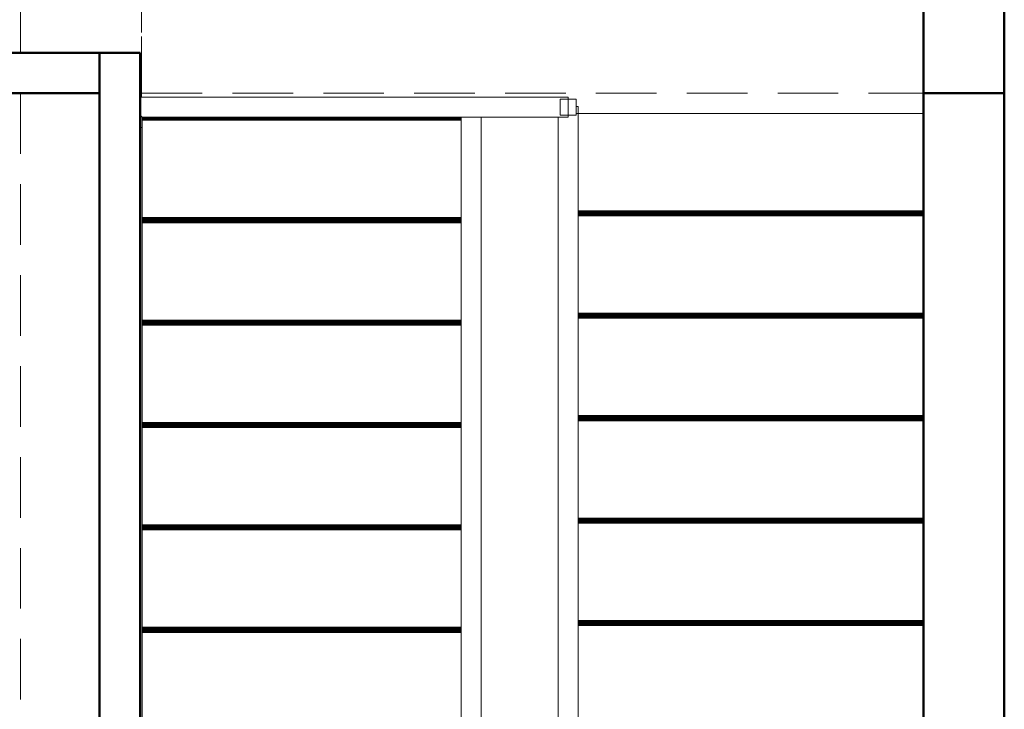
# Model space of a CAD drawing. Header units: millimetres. Extents: x 26623 to 48924, y 4737 to 39091.
# Tile 8 of 91: x 31425 to 33863, y 32144 to 33850. Entities that reach past the tile are written whole.
import ezdxf

# ---------------------------------------------------------------- set-up
doc = ezdxf.new("R2010")
doc.units = ezdxf.units.MM
doc.linetypes.add('ADSK_Штриховая_ш3 п1_5', pattern=[225, 150, -75])
for name, color, linetype, lineweight in [('A-COLS-____-MCUT', 52, 'Continuous', 50), ('A-COLS-____-OTLN', 52, 'Continuous', 20), ('A-DETL-____-MBND', 5, 'ADSK_Штриховая_ш3 п1_5', 20), ('A-GENM-____-OTLN', 13, 'Continuous', 20), ('A-PART-____-OTLN', 2, 'Continuous', 20), ('A-WALL-____-MCUT', 113, 'Continuous', 50), ('A-WALL-____-OTLN', 113, 'Continuous', 20), ('S-BEAM-____-OTLN', 12, 'Continuous', 20), ('S-STRS-____-OTLN', 31, 'Continuous', 20), ('Ограждение', 7, 'Continuous', 20)]:
    doc.layers.add(name, color=color, linetype=linetype, lineweight=lineweight)

# ---------------------------------------------------------------- blocks, each defined once
blk = doc.blocks.new('Прямая форма - V line-610356-В_Этаж 03_Водопровод')
at = {"layer": 'A-DETL-____-MBND', "color": 253}
for p, q in [((150, 4604), (150, 6540)), ((-150, 4604), (150, 4604)), ((50, 4304), (-150, 4304))]:
    blk.add_line(p, q, dxfattribs=at)
blk = doc.blocks.new('Прямая форма - BMR - 002-610357-В_Этаж 03_Водопровод')
blk.add_blockref('Прямая форма - V line-610356-В_Этаж 03_Водопровод', (0, 0))
blk = doc.blocks.new('Family - V line-611168-В_Этаж 03_Водопровод')
at = {"layer": 'S-STRS-____-OTLN', "color": 253}
for p, q in [((-695, 1245.5), (95, 1245.5)), ((-695, 1243.3), (95, 1243.3)), ((-695, 1241.2), (95, 1241.2)), ((-695, 1239.2), (95, 1239.2)), ((-695, 1237.4), (95, 1237.4)), ((-695, 1235.9), (95, 1235.9)), ((-695, 1234.6), (95, 1234.6)), ((-695, 1233.7), (95, 1233.7)), ((-695, 1233.2), (95, 1233.2)), ((-695, 1233), (95, 1233))]:
    blk.add_line(p, q, dxfattribs=at)
blk = doc.blocks.new('Family - Timber - Floor-611169-В_Этаж 03_Водопровод')
blk.add_blockref('Family - V line-611168-В_Этаж 03_Водопровод', (0, 0))
blk = doc.blocks.new('Family - V line-611170-В_Этаж 03_Водопровод')
at = {"layer": 'S-STRS-____-OTLN', "color": 253}
for p, q in [((-695, 738.8), (95, 738.8)), ((-695, 736.6), (95, 736.6)), ((-695, 734.5), (95, 734.5)), ((-695, 732.6), (95, 732.6)), ((-695, 730.8), (95, 730.8)), ((-695, 729.2), (95, 729.2)), ((-695, 728), (95, 728)), ((-695, 727.1), (95, 727.1)), ((-695, 726.5), (95, 726.5)), ((-695, 726.3), (95, 726.3))]:
    blk.add_line(p, q, dxfattribs=at)
blk = doc.blocks.new('Family - Timber - Floor-611171-В_Этаж 03_Водопровод')
blk.add_blockref('Family - V line-611170-В_Этаж 03_Водопровод', (0, 0))
blk = doc.blocks.new('Family - V line-611178-В_Этаж 03_Водопровод')
at = {"layer": 'S-STRS-____-OTLN', "color": 253}
for p, q in [((-695, -21.2), (95, -21.2)), ((-695, -23.4), (95, -23.4)), ((-695, -25.5), (95, -25.5)), ((-695, -27.4), (95, -27.4))]:
    blk.add_line(p, q, dxfattribs=at)
blk = doc.blocks.new('Family - Timber - Floor-611179-В_Этаж 03_Водопровод')
blk.add_blockref('Family - V line-611178-В_Этаж 03_Водопровод', (0, 0))
blk = doc.blocks.new('Family - V line-611180-В_Этаж 03_Водопровод')
at = {"layer": 'S-STRS-____-OTLN', "color": 253}
for p, q in [((-985, 975.2), (-1840, 975.2)), ((-985, 975), (-1840, 975)), ((-985, 974.4), (-1840, 974.4)), ((-985, 973.5), (-1840, 973.5)), ((-985, 972.3), (-1840, 972.3)), ((-985, 970.7), (-1840, 970.7)), ((-985, 968.9), (-1840, 968.9)), ((-985, 967), (-1840, 967)), ((-985, 964.9), (-1840, 964.9)), ((-985, 962.7), (-1840, 962.7))]:
    blk.add_line(p, q, dxfattribs=at)
blk = doc.blocks.new('Family - Timber - Floor-611181-В_Этаж 03_Водопровод')
blk.add_blockref('Family - V line-611180-В_Этаж 03_Водопровод', (0, 0))
blk = doc.blocks.new('Family - V line-611182-В_Этаж 03_Водопровод')
at = {"layer": 'S-STRS-____-OTLN', "color": 253}
for p, q in [((-1840, 215), (-1840, 215.2)), ((-985, 215.2), (-1840, 215.2)), ((-1840, 214.4), (-1840, 215)), ((-985, 215), (-1840, 215)), ((-985, 214.4), (-1840, 214.4)), ((-985, 213.5), (-1840, 213.5)), ((-985, 212.3), (-1840, 212.3)), ((-985, 210.7), (-1840, 210.7)), ((-985, 208.9), (-1840, 208.9)), ((-985, 207), (-1840, 207)), ((-985, 204.9), (-1840, 204.9)), ((-985, 202.7), (-1840, 202.7)), ((-985, -38.1), (-1840, -38.1))]:
    blk.add_line(p, q, dxfattribs=at)
blk = doc.blocks.new('Family - Timber - Floor-611183-В_Этаж 03_Водопровод')
blk.add_blockref('Family - V line-611182-В_Этаж 03_Водопровод', (0, 0))
blk = doc.blocks.new('Family - V line-611184-В_Этаж 03_Водопровод')
at = {"layer": 'S-STRS-____-OTLN', "color": 253}
for p, q in [((-695, 232.1), (95, 232.1)), ((-695, 230), (95, 230)), ((-695, 227.9), (95, 227.9)), ((-695, 225.9), (95, 225.9)), ((-695, 224.1), (95, 224.1)), ((-695, 222.6), (95, 222.6)), ((-695, 221.3), (95, 221.3)), ((-695, 220.4), (95, 220.4)), ((-695, 219.8), (95, 219.8)), ((-695, 219.6), (95, 219.6))]:
    blk.add_line(p, q, dxfattribs=at)
blk = doc.blocks.new('Family - Timber - Floor-611185-В_Этаж 03_Водопровод')
blk.add_blockref('Family - V line-611184-В_Этаж 03_Водопровод', (0, 0))
blk = doc.blocks.new('Family - V line-611186-В_Этаж 03_Водопровод')
at = {"layer": 'S-STRS-____-OTLN', "color": 253}
for p, q in [((-985, 1228.5), (-1840, 1228.5)), ((-985, 1228.3), (-1840, 1228.3)), ((-985, 1227.8), (-1840, 1227.8)), ((-985, 1226.9), (-1840, 1226.9)), ((-985, 1225.6), (-1840, 1225.6)), ((-985, 1224.1), (-1840, 1224.1)), ((-985, 1222.3), (-1840, 1222.3)), ((-985, 1220.3), (-1840, 1220.3)), ((-985, 1218.2), (-1840, 1218.2)), ((-985, 1216), (-1840, 1216))]:
    blk.add_line(p, q, dxfattribs=at)
blk = doc.blocks.new('Family - Timber - Floor-611187-В_Этаж 03_Водопровод')
blk.add_blockref('Family - V line-611186-В_Этаж 03_Водопровод', (0, 0))
blk = doc.blocks.new('Family - V line-611188-В_Этаж 03_Водопровод')
at = {"layer": 'S-STRS-____-OTLN', "color": 253}
for p, q in [((-985, 721.9), (-1840, 721.9)), ((-985, 721.7), (-1840, 721.7)), ((-985, 721.1), (-1840, 721.1)), ((-985, 720.2), (-1840, 720.2)), ((-985, 718.9), (-1840, 718.9)), ((-985, 717.4), (-1840, 717.4)), ((-985, 715.6), (-1840, 715.6)), ((-985, 713.6), (-1840, 713.6)), ((-985, 711.5), (-1840, 711.5)), ((-985, 709.4), (-1840, 709.4))]:
    blk.add_line(p, q, dxfattribs=at)
blk = doc.blocks.new('Family - Timber - Floor-611189-В_Этаж 03_Водопровод')
blk.add_blockref('Family - V line-611188-В_Этаж 03_Водопровод', (0, 0))
blk = doc.blocks.new('Family - V line-611194-В_Этаж 03_Водопровод')
at = {"layer": 'S-STRS-____-OTLN', "color": 253}
for p, q in [((-985, 468.5), (-1840, 468.5)), ((-985, 468.3), (-1840, 468.3)), ((-985, 467.8), (-1840, 467.8)), ((-985, 466.9), (-1840, 466.9)), ((-985, 465.6), (-1840, 465.6)), ((-985, 464.1), (-1840, 464.1)), ((-985, 462.3), (-1840, 462.3)), ((-985, 460.3), (-1840, 460.3)), ((-985, 458.2), (-1840, 458.2)), ((-985, 456), (-1840, 456))]:
    blk.add_line(p, q, dxfattribs=at)
blk = doc.blocks.new('Family - Timber - Floor-611195-В_Этаж 03_Водопровод')
blk.add_blockref('Family - V line-611194-В_Этаж 03_Водопровод', (0, 0))
blk = doc.blocks.new('Family - V line-611202-В_Этаж 03_Водопровод')
at = {"layer": 'S-STRS-____-OTLN', "color": 253}
for p, q in [((-695, 485.5), (95, 485.5)), ((-695, 483.3), (95, 483.3)), ((-695, 481.2), (95, 481.2)), ((-695, 479.2), (95, 479.2)), ((-695, 477.4), (95, 477.4)), ((-695, 475.9), (95, 475.9)), ((-695, 474.6), (95, 474.6)), ((-695, 473.7), (95, 473.7)), ((-695, 473.2), (95, 473.2)), ((-695, 473), (95, 473))]:
    blk.add_line(p, q, dxfattribs=at)
blk = doc.blocks.new('Family - Timber - Floor-611203-В_Этаж 03_Водопровод')
blk.add_blockref('Family - V line-611202-В_Этаж 03_Водопровод', (0, 0))
blk = doc.blocks.new('Family - V line-611236-В_Этаж 03_Водопровод')
at = {"layer": 'S-STRS-____-OTLN', "color": 253}
for p, q in [((-695, 992.1), (95, 992.1)), ((-695, 990), (95, 990)), ((-695, 987.9), (95, 987.9)), ((-695, 985.9), (95, 985.9)), ((-695, 984.1), (95, 984.1)), ((-695, 982.6), (95, 982.6)), ((-695, 981.3), (95, 981.3)), ((-695, 980.4), (95, 980.4)), ((-695, 979.8), (95, 979.8)), ((-695, 979.6), (95, 979.6))]:
    blk.add_line(p, q, dxfattribs=at)
blk = doc.blocks.new('Family - Timber - Floor-611237-В_Этаж 03_Водопровод')
blk.add_blockref('Family - V line-611236-В_Этаж 03_Водопровод', (0, 0))
blk = doc.blocks.new('Family - STAIR - 001-611246-В_Этаж 03_Водопровод')
for name in ['Family - Timber - Floor-611169-В_Этаж 03_Водопровод', 'Family - Timber - Floor-611187-В_Этаж 03_Водопровод', 'Family - Timber - Floor-611237-В_Этаж 03_Водопровод', 'Family - Timber - Floor-611181-В_Этаж 03_Водопровод', 'Family - Timber - Floor-611171-В_Этаж 03_Водопровод', 'Family - Timber - Floor-611189-В_Этаж 03_Водопровод', 'Family - Timber - Floor-611195-В_Этаж 03_Водопровод', 'Family - Timber - Floor-611203-В_Этаж 03_Водопровод', 'Family - Timber - Floor-611185-В_Этаж 03_Водопровод', 'Family - Timber - Floor-611183-В_Этаж 03_Водопровод', 'Family - Timber - Floor-611179-В_Этаж 03_Водопровод']:
    blk.add_blockref(name, (0, 0))
blk = doc.blocks.new('Family - V line-611269-В_Этаж 03_Водопровод')
at = {"layer": 'A-DETL-____-MBND', "color": 253}
for p, q in [((-1840, 215), (-1840, 215.2)), ((-985, 215.2), (-1840, 215.2)), ((-1840, 214.4), (-1840, 215)), ((-985, 215), (-1840, 215)), ((-985, 214.4), (-1840, 214.4)), ((-985, 213.5), (-1840, 213.5)), ((-985, 212.3), (-1840, 212.3)), ((-985, 210.7), (-1840, 210.7)), ((-985, 208.9), (-1840, 208.9)), ((-985, 207), (-1840, 207)), ((-985, 204.9), (-1840, 204.9)), ((-985, 202.7), (-1840, 202.7)), ((-985, -38.1), (-1840, -38.1))]:
    blk.add_line(p, q, dxfattribs=at)
blk = doc.blocks.new('Family - Timber - Floor-611270-В_Этаж 03_Водопровод')
blk.add_blockref('Family - V line-611269-В_Этаж 03_Водопровод', (0, 0))
blk = doc.blocks.new('Прямая форма - V line-611402-В_Этаж 03_Водопровод')
at = {"layer": 'Ограждение', "color": 253}
for p, q in [((155, 2245.6), (205, 2245.6)), ((155, 2245.6), (155, 5)), ((205, 2245.6), (205, 5))]:
    blk.add_line(p, q, dxfattribs=at)
blk = doc.blocks.new('Прямая форма - Steel - Structural-611403-В_Этаж 03_Водопровод')
blk.add_blockref('Прямая форма - V line-611402-В_Этаж 03_Водопровод', (0, 0))
blk = doc.blocks.new('Прямая форма - V line-611424-В_Этаж 03_Водопровод')
at = {"layer": 'Ограждение', "color": 253}
for p, q in [((-85, -4.4), (-85, 2272.1)), ((-85, 2272.1), (-35, 2269.3)), ((-35, 5), (-35, 2269.3)), ((-85, -22), (-85, -4.4)), ((-80, -4.4), (-85, -4.4)), ((-80, -22), (-85, -22))]:
    blk.add_line(p, q, dxfattribs=at)
blk = doc.blocks.new('Прямая форма - Steel - Structural-611425-В_Этаж 03_Водопровод')
blk.add_blockref('Прямая форма - V line-611424-В_Этаж 03_Водопровод', (0, 0))
blk = doc.blocks.new('Прямая форма - RAILING - 016-611442-В_Этаж 03_Водопровод')
for name in ['Прямая форма - Steel - Structural-611425-В_Этаж 03_Водопровод', 'Прямая форма - Steel - Structural-611403-В_Этаж 03_Водопровод']:
    blk.add_blockref(name, (0, 0))
blk = doc.blocks.new('Family - V line-611495-В_Этаж 03_Водопровод')
at = {"layer": 'A-PART-____-OTLN', "color": 253}
for p, q in [((-85, -4.4), (-85, 2272.1)), ((-85, 2272.1), (-35, 2269.3)), ((-35, 5), (-35, 2269.3)), ((-85, -22), (-85, -4.4)), ((-80, -4.4), (-85, -4.4)), ((-80, -22), (-85, -22))]:
    blk.add_line(p, q, dxfattribs=at)
blk = doc.blocks.new('Family - Steel - Structural-611496-В_Этаж 03_Водопровод')
blk.add_blockref('Family - V line-611495-В_Этаж 03_Водопровод', (0, 0))
blk = doc.blocks.new('Прямая форма - V line-611825-В_Этаж 03_Водопровод')
at = {"layer": 'A-DETL-____-MBND', "color": 253}
for p, q in [((-150, 5330), (-150, 5130)), ((150, 5020.6), (150, 5330)), ((-150, 5030), (-150, 1800))]:
    blk.add_line(p, q, dxfattribs=at)
blk = doc.blocks.new('Прямая форма - BMR - 003-611826-В_Этаж 03_Водопровод')
blk.add_blockref('Прямая форма - V line-611825-В_Этаж 03_Водопровод', (0, 0))
blk = doc.blocks.new('Прямая форма - V line-612061-В_Этаж 03_Водопровод')
at = {"layer": 'Ограждение', "color": 253}
for p, q in [((900, 3220.6), (-160, 3220.6)), ((900, 3170.6), (900, 3220.6)), ((-160, 3175.6), (-155, 3170.6)), ((-155, 3170.6), (900, 3170.6))]:
    blk.add_line(p, q, dxfattribs=at)
blk = doc.blocks.new('Прямая форма - Steel - Structural-612062-В_Этаж 03_Водопровод')
blk.add_blockref('Прямая форма - V line-612061-В_Этаж 03_Водопровод', (0, 0))
blk = doc.blocks.new('Прямая форма - V line-612075-В_Этаж 03_Водопровод')
at = {"layer": 'Ограждение', "color": 253}
for p, q in [((-160, 3175.6), (-155, 3170.6)), ((-155, 3170.6), (-155, 3145.6)), ((-160, 3145.6), (-155, 3145.6))]:
    blk.add_line(p, q, dxfattribs=at)
blk = doc.blocks.new('Прямая форма - Steel - Structural-612076-В_Этаж 03_Водопровод')
blk.add_blockref('Прямая форма - V line-612075-В_Этаж 03_Водопровод', (0, 0))
blk = doc.blocks.new('Прямая форма - V line-612077-В_Этаж 03_Водопровод')
at = {"layer": 'Ограждение', "color": 253}
for p, q in [((-160, 3145.6), (-155, 3145.6)), ((-155, 3145.6), (-155, 0))]:
    blk.add_line(p, q, dxfattribs=at)
blk = doc.blocks.new('Прямая форма - Steel - Structural-612078-В_Этаж 03_Водопровод')
blk.add_blockref('Прямая форма - V line-612077-В_Этаж 03_Водопровод', (0, 0))
blk = doc.blocks.new('Прямая форма - V line-612095-В_Этаж 03_Водопровод')
at = {"layer": 'Ограждение', "color": 253}
for p, q in [((880, 3215.6), (920, 3215.6)), ((880, 3215.6), (880, 3175.6)), ((920, 3215.6), (920, 3175.6)), ((880, 3175.6), (920, 3175.6))]:
    blk.add_line(p, q, dxfattribs=at)
blk = doc.blocks.new('Прямая форма - Steel - Structural-612096-В_Этаж 03_Водопровод')
blk.add_blockref('Прямая форма - V line-612095-В_Этаж 03_Водопровод', (0, 0))
blk = doc.blocks.new('Прямая форма - RAILING - 016-612097-В_Этаж 03_Водопровод')
for name in ['Прямая форма - Steel - Structural-612062-В_Этаж 03_Водопровод', 'Прямая форма - Steel - Structural-612096-В_Этаж 03_Водопровод', 'Прямая форма - Steel - Structural-612076-В_Этаж 03_Водопровод', 'Прямая форма - Steel - Structural-612078-В_Этаж 03_Водопровод']:
    blk.add_blockref(name, (0, 0))
blk = doc.blocks.new('Family - V line-612099-В_Этаж 03_Водопровод')
at = {"layer": 'A-PART-____-OTLN', "color": 253}
for p, q in [((900, 3220.6), (-160, 3220.6)), ((900, 3170.6), (900, 3220.6)), ((-160, 3175.6), (-155, 3170.6)), ((-155, 3170.6), (900, 3170.6))]:
    blk.add_line(p, q, dxfattribs=at)
blk = doc.blocks.new('Family - Steel - Structural-612100-В_Этаж 03_Водопровод')
blk.add_blockref('Family - V line-612099-В_Этаж 03_Водопровод', (0, 0))
blk = doc.blocks.new('Family - V line-612120-В_Этаж 03_Водопровод')
at = {"layer": 'A-PART-____-OTLN', "color": 253}
for p, q in [((-160, 3175.6), (-155, 3170.6)), ((-155, 3170.6), (-155, 3145.6)), ((-160, 3145.6), (-155, 3145.6))]:
    blk.add_line(p, q, dxfattribs=at)
blk = doc.blocks.new('Family - Steel - Structural-612121-В_Этаж 03_Водопровод')
blk.add_blockref('Family - V line-612120-В_Этаж 03_Водопровод', (0, 0))
blk = doc.blocks.new('Family - V line-612123-В_Этаж 03_Водопровод')
at = {"layer": 'A-PART-____-OTLN', "color": 253}
for p, q in [((-160, 3145.6), (-155, 3145.6)), ((-155, 3145.6), (-155, 0))]:
    blk.add_line(p, q, dxfattribs=at)
blk = doc.blocks.new('Family - Steel - Structural-612124-В_Этаж 03_Водопровод')
blk.add_blockref('Family - V line-612123-В_Этаж 03_Водопровод', (0, 0))
blk = doc.blocks.new('Family - V line-612150-В_Этаж 03_Водопровод')
at = {"layer": 'A-PART-____-OTLN', "color": 253}
for p, q in [((880, 3215.6), (920, 3215.6)), ((880, 3215.6), (880, 3175.6)), ((920, 3215.6), (920, 3175.6)), ((880, 3175.6), (920, 3175.6))]:
    blk.add_line(p, q, dxfattribs=at)
blk = doc.blocks.new('Family - Steel - Structural-612151-В_Этаж 03_Водопровод')
blk.add_blockref('Family - V line-612150-В_Этаж 03_Водопровод', (0, 0))
blk = doc.blocks.new('Прямая форма - V line-612541-В_Этаж 03_Водопровод')
at = {"layer": 'A-WALL-____-MCUT', "color": 9}
blk.add_line((7702.2, 200), (400, 200), dxfattribs=at)
blk = doc.blocks.new('Прямая форма - SW - 019-612542-В_Этаж 03_Водопровод')
blk.add_blockref('Прямая форма - V line-612541-В_Этаж 03_Водопровод', (0, 0))
blk = doc.blocks.new('Прямая форма - V line-612848-В_Этаж 03_Водопровод')
at = {"layer": 'A-WALL-____-MCUT', "color": 9}
for p, q in [((2355.1, 0), (100, 0)), ((100, 0), (100, -100)), ((2355.1, -100), (2355.1, 0)), ((100, -100), (2355.1, -100))]:
    blk.add_line(p, q, dxfattribs=at)
blk = doc.blocks.new('Прямая форма - SW - 015-612849-В_Этаж 03_Водопровод')
blk.add_blockref('Прямая форма - V line-612848-В_Этаж 03_Водопровод', (0, 0))
blk = doc.blocks.new('Прямая форма - Timber - Floor-613062-В_Этаж 03_Водопровод')
at = {"layer": 'A-DETL-____-MBND', "color": 253}
for p, q in [((-2435.9, -4240), (-2435.9, -7470)), ((-2135.9, -4240), (-199.9, -4240)), ((-2135.9, -4240), (-2135.9, -4249.4)), ((-1054.9, -4290), (-199.9, -4290))]:
    blk.add_line(p, q, dxfattribs=at)
blk = doc.blocks.new('Прямая форма - SLA - 009-613065-В_Этаж 03_Водопровод')
blk.add_blockref('Прямая форма - Timber - Floor-613062-В_Этаж 03_Водопровод', (0, 0))
blk = doc.blocks.new('Family - Timber - Floor-613069-В_Этаж 03_Водопровод')
at = {"layer": 'A-DETL-____-MBND', "color": 253}
for p, q in [((-2435.9, -4240), (-2435.9, -7470)), ((-2135.9, -4240), (-199.9, -4240)), ((-2135.9, -4240), (-2135.9, -4249.4)), ((-1054.9, -4290), (-199.9, -4290))]:
    blk.add_line(p, q, dxfattribs=at)
blk = doc.blocks.new('Прямая форма - V line-613089-В_Этаж 03_Водопровод')
at = {"layer": 'A-WALL-____-MCUT', "color": 9}
for p, q in [((3730, 100), (100, 100)), ((3730, 0), (3730, 100)), ((400, 0), (3730, 0))]:
    blk.add_line(p, q, dxfattribs=at)
blk = doc.blocks.new('Прямая форма - SW - 014-613090-В_Этаж 03_Водопровод')
blk.add_blockref('Прямая форма - V line-613089-В_Этаж 03_Водопровод', (0, 0))
blk = doc.blocks.new('Прямая форма - V line-613092-В_Этаж 03_Водопровод')
at = {"layer": 'A-COLS-____-MCUT', "color": 9}
for p, q in [((100, 150), (-100, 150)), ((-100, 150), (-100, -150)), ((100, -150), (100, 150)), ((-100, -150), (100, -150))]:
    blk.add_line(p, q, dxfattribs=at)
blk = doc.blocks.new('Прямая форма - CRE - 001-613093-В_Этаж 03_Водопровод')
blk.add_blockref('Прямая форма - V line-613092-В_Этаж 03_Водопровод', (0, 0))
blk = doc.blocks.new('Прямая форма - V line-613630-В_Этаж 03_Водопровод')
at = {"layer": 'A-WALL-____-MCUT', "color": 9}
for p, q in [((3630, 0), (400, 0)), ((3630, -200), (3630, 0)), ((400, -200), (3630, -200))]:
    blk.add_line(p, q, dxfattribs=at)
blk = doc.blocks.new('Прямая форма - SW - 019-613631-В_Этаж 03_Водопровод')
blk.add_blockref('Прямая форма - V line-613630-В_Этаж 03_Водопровод', (0, 0))
blk = doc.blocks.new('V line_ifc_RVT-1-В_Этаж 03_Водопровод')
at = {"layer": 'A-COLS-____-OTLN', "color": 253, "lineweight": 20, "rotation": 180}
blk.add_blockref('Прямая форма - CRE - 001-613093-В_Этаж 03_Водопровод', (33763.2, 33817.6), dxfattribs=at)
at = {"layer": 'A-GENM-____-OTLN', "color": 253, "lineweight": 20}
blk.add_blockref('Прямая форма - SLA - 009-613065-В_Этаж 03_Водопровод', (33863.1, 37907.6), dxfattribs=at)
at = {"layer": 'A-PART-____-OTLN', "color": 253, "lineweight": 20}
for name, p in [('Family - Timber - Floor-613069-В_Этаж 03_Водопровод', (33863.1, 37907.6)), ('Family - Steel - Structural-612100-В_Этаж 03_Водопровод', (31883.2, 30437.6)), ('Family - Steel - Structural-612151-В_Этаж 03_Водопровод', (31883.2, 30437.6)), ('Family - Steel - Structural-612121-В_Этаж 03_Водопровод', (31883.2, 30437.6)), ('Family - Steel - Structural-612124-В_Этаж 03_Водопровод', (31883.2, 30437.6))]:
    blk.add_blockref(name, p, dxfattribs=at)
at = {"layer": 'A-PART-____-OTLN', "color": 253, "lineweight": 20, "rotation": 180}
for name, p in [('Family - Steel - Structural-611496-В_Этаж 03_Водопровод', (32723.2, 33613.2)), ('Family - Timber - Floor-611270-В_Этаж 03_Водопровод', (31823.2, 33579.5))]:
    blk.add_blockref(name, p, dxfattribs=at)
at = {"layer": 'A-WALL-____-OTLN', "color": 253, "lineweight": 20}
for name, p, rotation in [('Прямая форма - SW - 019-613631-В_Этаж 03_Водопровод', (33663.2, 30037.6), 90), ('Прямая форма - SW - 019-612542-В_Этаж 03_Водопровод', (34063.2, 30037.6), 90), ('Прямая форма - SW - 015-612849-В_Этаж 03_Водопровод', (31723.2, 33667.6), 180), ('Прямая форма - SW - 014-613090-В_Этаж 03_Водопровод', (31723.2, 30037.6), 90)]:
    blk.add_blockref(name, p, dxfattribs=dict(at, rotation=rotation))
at = {"layer": 'S-BEAM-____-OTLN', "color": 253, "lineweight": 20, "rotation": 270}
blk.add_blockref('Прямая форма - BMR - 002-610357-В_Этаж 03_Водопровод', (27123.2, 33817.6), dxfattribs=at)
at = {"layer": 'S-BEAM-____-OTLN', "color": 253, "lineweight": 20}
blk.add_blockref('Прямая форма - BMR - 003-611826-В_Этаж 03_Водопровод', (31577.2, 28637.6), dxfattribs=at)
at = {"layer": 'S-STRS-____-OTLN', "color": 253, "lineweight": 20, "rotation": 180}
blk.add_blockref('Family - STAIR - 001-611246-В_Этаж 03_Водопровод', (31823.2, 33579.5), dxfattribs=at)
at = {"layer": 'Ограждение', "color": 253, "lineweight": 20}
blk.add_blockref('Прямая форма - RAILING - 016-612097-В_Этаж 03_Водопровод', (31883.2, 30437.6), dxfattribs=at)
at = {"layer": 'Ограждение', "color": 253, "lineweight": 20, "rotation": 180}
blk.add_blockref('Прямая форма - RAILING - 016-611442-В_Этаж 03_Водопровод', (32723.2, 33613.2), dxfattribs=at)

msp = doc.modelspace()

# ---------------------------------------------------------------- block references
at = {"lineweight": 9}
msp.add_blockref('V line_ifc_RVT-1-В_Этаж 03_Водопровод', (0, 0), dxfattribs=at)

doc.saveas('drawing.dxf')
